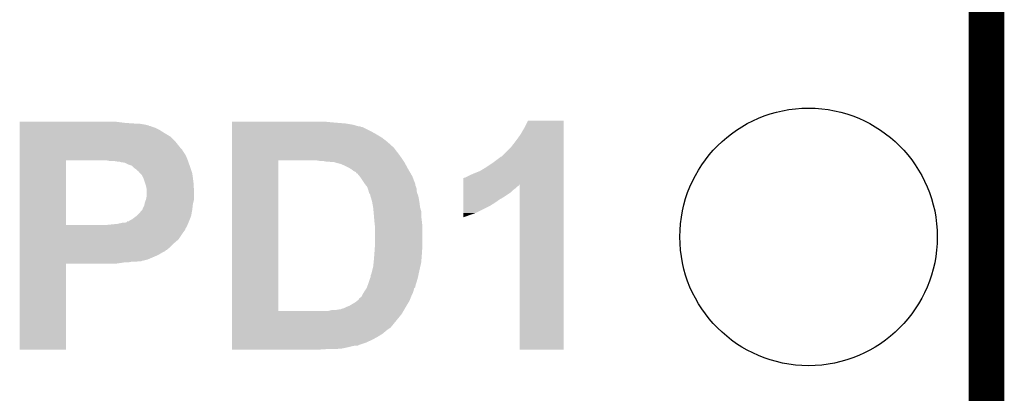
# Model space of a CAD drawing. Extents: x -1.3 to 24.2, y -3.9 to 56.
# Tile 31 of 45: x 20 to 24.2, y 26.4 to 28. Entities that reach past the tile are written whole.
import ezdxf

# ---------------------------------------------------------------- set-up
doc = ezdxf.new("R2010")
doc.units = 0
doc.layers.get('0').update_dxf_attribs({"linetype": 'CONTINUOUS'})
for name, color, linetype in [('LIFE_METRICS_CLICK_V101_GKO', 9, 'CONTINUOUS'), ('LIFE_METRICS_CLICK_V101_GTO', 11, 'CONTINUOUS'), ('LIFE_METRICS_CLICK_V101_GTS', 8, 'CONTINUOUS')]:
    doc.layers.add(name, color=color, linetype=linetype)

# ---------------------------------------------------------------- blocks, each defined once
blk = doc.blocks.new('ROUND_104')
blk.add_circle((0, 0), 0.5512)

msp = doc.modelspace()

# ---------------------------------------------------------------- linework, layer by layer
at = {"layer": 'LIFE_METRICS_CLICK_V101_GKO', "const_width": 0.1524}
msp.add_lwpolyline([(24.13, -1.27), (24.13, 55.88)], dxfattribs=at)
at = {"layer": 'LIFE_METRICS_CLICK_V101_GTO'}
for points in [[(19.98982, 27.53868), (19.989822, 27.54376), (20.44192, 27.53868), (20.40128, 27.54376)], [(19.98982, 27.53614), (19.98982, 27.53868), (20.480018, 27.53614), (20.44192, 27.53868)], [(19.98982, 27.53106), (19.98982, 27.53614), (20.52828, 27.53106), (20.497802, 27.53614)], [(20.89914, 27.54122), (20.899142, 27.54376), (21.32584, 27.54122), (21.30044, 27.54376)], [(20.89914, 27.53614), (20.89914, 27.54122), (21.3868, 27.53614), (21.32584, 27.54122)], [(20.89914, 27.53106), (20.89914, 27.53614), (21.417282, 27.53106), (21.3868, 27.53614)], [(22.15134, 27.51836), (22.166582, 27.548818), (22.318978, 27.51836), (22.31898, 27.548818)], [(22.166582, 27.548818), (22.166594, 27.54884), (22.31898, 27.548818), (22.166594, 27.54884)], [(19.98982, 27.52852), (19.98982, 27.53106), (20.538442, 27.52852), (20.52828, 27.53106)], [(19.98982, 27.528514), (19.98982, 27.52852), (20.540986, 27.528514), (20.538442, 27.52852)], [(19.98982, 27.52598), (19.98982, 27.528514), (20.543526, 27.52598), (20.540986, 27.528514)], [(19.98982, 27.525978), (19.98982, 27.52598), (20.548604, 27.525978), (20.543526, 27.52598)], [(19.98982, 27.52344), (19.98982, 27.525978), (20.553682, 27.52344), (20.548604, 27.525978)], [(19.98982, 27.51836), (19.98982, 27.52344), (20.56892, 27.51836), (20.553682, 27.52344)], [(19.98982, 27.5082), (19.98982, 27.51836), (20.589238, 27.5082), (20.56892, 27.51836)], [(19.98982, 27.4955), (19.98982, 27.5082), (20.60956, 27.4955), (20.589238, 27.5082)], [(19.98982, 27.480258), (19.98982, 27.4955), (20.634962, 27.480258), (20.60956, 27.4955)], [(20.89914, 27.52344), (20.89914, 27.53106), (21.442682, 27.52344), (21.417282, 27.53106)], [(20.89914, 27.523438), (20.89914, 27.52344), (21.447764, 27.523438), (21.442682, 27.52344)], [(20.89914, 27.5209), (20.89914, 27.523438), (21.452844, 27.5209), (21.447764, 27.523438)], [(20.89914, 27.520898), (20.89914, 27.5209), (21.457924, 27.520898), (21.452844, 27.5209)], [(20.89914, 27.50312), (20.89914, 27.520898), (21.49348, 27.50312), (21.457924, 27.520898)], [(20.89914, 27.49042), (20.89914, 27.50312), (21.51634, 27.49042), (21.49348, 27.50312)], [(22.133562, 27.48788), (22.15134, 27.51836), (22.318978, 27.48788), (22.318978, 27.51836)], [(19.989818, 27.432), (19.98982, 27.457398), (20.67814, 27.432), (20.657822, 27.457398)], [(19.98982, 27.457398), (19.98982, 27.480258), (20.657822, 27.457398), (20.634962, 27.480258)], [(20.899138, 27.43454), (20.89914, 27.4574), (21.59, 27.43454), (21.5646, 27.4574)], [(20.89914, 27.47518), (20.89914, 27.49042), (21.54174, 27.47518), (21.51634, 27.49042)], [(20.89914, 27.4574), (20.89914, 27.47518), (21.5646, 27.4574), (21.54174, 27.47518)], [(22.09546, 27.437082), (22.11324, 27.45994), (22.318976, 27.437082), (22.318978, 27.45994)], [(22.11324, 27.45994), (22.133562, 27.48788), (22.318978, 27.45994), (22.318978, 27.48788)], [(19.989818, 27.424376), (19.989818, 27.432), (20.685762, 27.424376), (20.67814, 27.432)], [(19.989818, 27.419298), (19.989818, 27.424376), (20.688302, 27.419298), (20.685762, 27.424376)], [(19.989818, 27.404058), (19.989818, 27.419298), (20.69846, 27.404058), (20.688302, 27.419298)], [(20.899138, 27.431998), (20.899138, 27.43454), (21.59254, 27.431998), (21.59, 27.43454)], [(20.899138, 27.42184), (20.899138, 27.431998), (21.60016, 27.42184), (21.59254, 27.431998)], [(20.899138, 27.40914), (20.899138, 27.42184), (21.61032, 27.40914), (21.60016, 27.42184)], [(20.899138, 27.39136), (20.899138, 27.40914), (21.62302, 27.39136), (21.61032, 27.40914)], [(22.052286, 27.393906), (22.09546, 27.437082), (22.318976, 27.393906), (22.318976, 27.437082)], [(19.989812, 27.101822), (19.989818, 27.37864), (20.18792, 27.101822), (20.187922, 27.37864)], [(19.989818, 27.3939), (19.989818, 27.404058), (20.70354, 27.3939), (20.69846, 27.404058)], [(19.989818, 27.3812), (19.989818, 27.3939), (20.70862, 27.3812), (20.70354, 27.3939)], [(19.989818, 27.37866), (19.989818, 27.3812), (20.709544, 27.37866), (20.70862, 27.3812)], [(19.989818, 27.37864), (19.989818, 27.37866), (20.187922, 27.37864), (20.3327, 27.37866)], [(20.373342, 27.37612), (20.360642, 27.37866), (20.710468, 27.37612), (20.709544, 27.37866)], [(20.406362, 27.37358), (20.391122, 27.37612), (20.711392, 27.37358), (20.710468, 27.37612)], [(20.416524, 27.373578), (20.406362, 27.37358), (20.711392, 27.373578), (20.711392, 27.37358)], [(20.421604, 27.37104), (20.416524, 27.373578), (20.712316, 27.37104), (20.711392, 27.373578)], [(20.439382, 27.368498), (20.421604, 27.37104), (20.71324, 27.368498), (20.712316, 27.37104)], [(20.454622, 27.36088), (20.439382, 27.368498), (20.71601, 27.36088), (20.71324, 27.368498)], [(20.899122, 26.733522), (20.899138, 27.37864), (21.09724, 26.733522), (21.097242, 27.37864)], [(20.899138, 27.37866), (20.899138, 27.39136), (21.631488, 27.37866), (21.62302, 27.39136)], [(20.899138, 27.37864), (20.899138, 27.37866), (21.097242, 27.37864), (21.22424, 27.37866)], [(21.275042, 27.37612), (21.259802, 27.37866), (21.63318, 27.37612), (21.631488, 27.37866)], [(21.300442, 27.37358), (21.287742, 27.37612), (21.634874, 27.37358), (21.63318, 27.37612)], [(21.325842, 27.37104), (21.30806, 27.37358), (21.636568, 27.37104), (21.634874, 27.37358)], [(21.336002, 27.371038), (21.325842, 27.37104), (21.636568, 27.371038), (21.636568, 27.37104)], [(21.34362, 27.368502), (21.336002, 27.371038), (21.638258, 27.368502), (21.636568, 27.371038)], [(21.363942, 27.363418), (21.34362, 27.368502), (21.641032, 27.363418), (21.638258, 27.368502)], [(21.98624, 27.348178), (22.01672, 27.3685), (22.318974, 27.348178), (22.318974, 27.3685)], [(22.01672, 27.3685), (22.0472, 27.391362), (22.318974, 27.3685), (22.318976, 27.391362)], [(22.0472, 27.391362), (22.049746, 27.3939), (22.318976, 27.391362), (22.318976, 27.3939)], [(22.049746, 27.3939), (22.052286, 27.393906), (22.318976, 27.3939), (22.318976, 27.393906)], [(20.469862, 27.355796), (20.454622, 27.36088), (20.717858, 27.355796), (20.71601, 27.36088)], [(20.4724, 27.35326), (20.469862, 27.355796), (20.71878, 27.35326), (20.717858, 27.355796)], [(20.48002, 27.34564), (20.4724, 27.35326), (20.72132, 27.34564), (20.71878, 27.35326)], [(20.487642, 27.340558), (20.48002, 27.34564), (20.723014, 27.340558), (20.72132, 27.34564)], [(20.495264, 27.332938), (20.487642, 27.340558), (20.725554, 27.332938), (20.723014, 27.340558)], [(20.50034, 27.330386), (20.495264, 27.332938), (20.726406, 27.330386), (20.725554, 27.332938)], [(20.500346, 27.327854), (20.50034, 27.330386), (20.72725, 27.327854), (20.726406, 27.330386)], [(20.505422, 27.322778), (20.500346, 27.327854), (20.72894, 27.322778), (20.72725, 27.327854)], [(20.513042, 27.315156), (20.505422, 27.322778), (20.729958, 27.315156), (20.72894, 27.322778)], [(21.38172, 27.3558), (21.363942, 27.363418), (21.645188, 27.3558), (21.641032, 27.363418)], [(21.396958, 27.34818), (21.38172, 27.3558), (21.649344, 27.34818), (21.645188, 27.3558)], [(21.40966, 27.34056), (21.396958, 27.34818), (21.6535, 27.34056), (21.649344, 27.34818)], [(21.419822, 27.33294), (21.40966, 27.34056), (21.657946, 27.33294), (21.6535, 27.34056)], [(21.429982, 27.327854), (21.419822, 27.33294), (21.660914, 27.327854), (21.657946, 27.33294)], [(21.432534, 27.32278), (21.429982, 27.327854), (21.663874, 27.32278), (21.660914, 27.327854)], [(21.435066, 27.322772), (21.432534, 27.32278), (21.663878, 27.322772), (21.663874, 27.32278)], [(21.445642, 27.310082), (21.435066, 27.322772), (21.67128, 27.310082), (21.663878, 27.322772)], [(21.91766, 27.31516), (21.93544, 27.32278), (22.318974, 27.31516), (22.318974, 27.32278)], [(21.93544, 27.32278), (21.960842, 27.33294), (22.318974, 27.32278), (22.318974, 27.33294)], [(21.960842, 27.33294), (21.98624, 27.348178), (22.318974, 27.33294), (22.318974, 27.348178)], [(20.52066, 27.299918), (20.513042, 27.315156), (20.73199, 27.299918), (20.729958, 27.315156)], [(20.52574, 27.28468), (20.52066, 27.299918), (20.73402, 27.28468), (20.73199, 27.299918)], [(20.53082, 27.269438), (20.52574, 27.28468), (20.734974, 27.269438), (20.73402, 27.28468)], [(21.44776, 27.30754), (21.445642, 27.310082), (21.672258, 27.30754), (21.67128, 27.310082)], [(21.46808, 27.27706), (21.44776, 27.30754), (21.68398, 27.27706), (21.672258, 27.30754)], [(21.889738, 27.27452), (21.889742, 27.30246), (22.318972, 27.27452), (22.318974, 27.30246)], [(21.889742, 27.30246), (21.89226, 27.302482), (22.318974, 27.30246), (22.318974, 27.302482)], [(21.89226, 27.302482), (21.892282, 27.305), (22.318974, 27.302482), (22.318974, 27.305)], [(21.892282, 27.305), (21.897344, 27.305002), (22.318974, 27.305), (22.318974, 27.305002)], [(21.897344, 27.305002), (21.91766, 27.31516), (22.318974, 27.305002), (22.318974, 27.31516)], [(20.53336, 27.256738), (20.53082, 27.269438), (20.735768, 27.256738), (20.734974, 27.269438)], [(20.53336, 27.244042), (20.53336, 27.256738), (20.73656, 27.244042), (20.735768, 27.256738)], [(20.53336, 27.223718), (20.53336, 27.244042), (20.73656, 27.223718), (20.73656, 27.244042)], [(21.468084, 27.277056), (21.46808, 27.27706), (21.68398, 27.277056), (21.68398, 27.27706)], [(21.472148, 27.271976), (21.468084, 27.277056), (21.683982, 27.271976), (21.68398, 27.277056)], [(21.47621, 27.266898), (21.472148, 27.271976), (21.68652, 27.266898), (21.683982, 27.271976)], [(21.47824, 27.264358), (21.47621, 27.266898), (21.687368, 27.264358), (21.68652, 27.266898)], [(21.479934, 27.259276), (21.47824, 27.264358), (21.68906, 27.259276), (21.687368, 27.264358)], [(21.482474, 27.251658), (21.479934, 27.259276), (21.68906, 27.251658), (21.68906, 27.259276)], [(21.483318, 27.24912), (21.482474, 27.251658), (21.689568, 27.24912), (21.68906, 27.251658)], [(21.485862, 27.238958), (21.483318, 27.24912), (21.691602, 27.238958), (21.689568, 27.24912)], [(21.485862, 27.238956), (21.485862, 27.238958), (21.691604, 27.238956), (21.691602, 27.238958)], [(21.49094, 27.231336), (21.485862, 27.238956), (21.69465, 27.231336), (21.691604, 27.238956)], [(21.88973, 27.221182), (21.889732, 27.2415), (22.062442, 27.221182), (22.09292, 27.2415)], [(21.889732, 27.2415), (21.889734, 27.251658), (22.09292, 27.2415), (22.10308, 27.251658)], [(21.889734, 27.251658), (21.889736, 27.25928), (22.10308, 27.251658), (22.113238, 27.25928)], [(21.889736, 27.269438), (21.889738, 27.274506), (22.125934, 27.269438), (22.128474, 27.274506)], [(21.889736, 27.266898), (21.889736, 27.269438), (22.12086, 27.266898), (22.125934, 27.269438)], [(21.889736, 27.25928), (21.889736, 27.266898), (22.113238, 27.25928), (22.12086, 27.266898)], [(21.889738, 27.274506), (21.889738, 27.27452), (22.128474, 27.274506), (22.130998, 27.27452)], [(22.13102, 26.568422), (22.130998, 27.27452), (22.318958, 26.568422), (22.318972, 27.27452)], [(20.524214, 27.190698), (20.52574, 27.198318), (20.73148, 27.190698), (20.733384, 27.198318)], [(20.52574, 27.198318), (20.530818, 27.211018), (20.733384, 27.198318), (20.73656, 27.211018)], [(20.530818, 27.211018), (20.53336, 27.223718), (20.73656, 27.211018), (20.73656, 27.223718)], [(21.49094, 27.228796), (21.49094, 27.231336), (21.695666, 27.228796), (21.69465, 27.231336)], [(21.491702, 27.226258), (21.49094, 27.228796), (21.69668, 27.226258), (21.695666, 27.228796)], [(21.495512, 27.21356), (21.491702, 27.226258), (21.69922, 27.21356), (21.69668, 27.226258)], [(21.49856, 27.2034), (21.495512, 27.21356), (21.700914, 27.2034), (21.69922, 27.21356)], [(21.499484, 27.19832), (21.49856, 27.2034), (21.70176, 27.19832), (21.700914, 27.2034)], [(21.50318, 27.177998), (21.499484, 27.19832), (21.7043, 27.177998), (21.70176, 27.19832)], [(21.889726, 27.185622), (21.889728, 27.19832), (22.00656, 27.185622), (22.02688, 27.19832)], [(21.889728, 27.21102), (21.88973, 27.221182), (22.044658, 27.21102), (22.062442, 27.221182)], [(21.889728, 27.19832), (21.889728, 27.21102), (22.02688, 27.19832), (22.044658, 27.21102)], [(20.502878, 27.1526), (20.5105, 27.162758), (20.726168, 27.1526), (20.728014, 27.162758)], [(20.5105, 27.162758), (20.515576, 27.167838), (20.728014, 27.162758), (20.728938, 27.167838)], [(20.515576, 27.16784), (20.51812, 27.175458), (20.72894, 27.16784), (20.729786, 27.175458)], [(20.515576, 27.167838), (20.515576, 27.16784), (20.728938, 27.167838), (20.72894, 27.16784)], [(20.51812, 27.175458), (20.523198, 27.185618), (20.729786, 27.175458), (20.730914, 27.185618)], [(20.523198, 27.185618), (20.524214, 27.190698), (20.730914, 27.185618), (20.73148, 27.190698)], [(21.50364, 27.175462), (21.50318, 27.177998), (21.705026, 27.175462), (21.7043, 27.177998)], [(21.505026, 27.160218), (21.50364, 27.175462), (21.70938, 27.160218), (21.705026, 27.175462)], [(21.50618, 27.14752), (21.505026, 27.160218), (21.70938, 27.14752), (21.70938, 27.160218)], [(21.889722, 27.1526), (21.889726, 27.185622), (21.940518, 27.1526), (22.00656, 27.185622)], [(20.408898, 27.10688), (20.431758, 27.11196), (20.710312, 27.10688), (20.71257, 27.11196)], [(20.441916, 27.11196), (20.449524, 27.114496), (20.71257, 27.11196), (20.713698, 27.114496)], [(20.449524, 27.1145), (20.44954, 27.117018), (20.7137, 27.1145), (20.714706, 27.117018)], [(20.449524, 27.114496), (20.449524, 27.1145), (20.713698, 27.114496), (20.7137, 27.1145)], [(20.44954, 27.117018), (20.457154, 27.11704), (20.714706, 27.117018), (20.714714, 27.11704)], [(20.457154, 27.11704), (20.46224, 27.122118), (20.714714, 27.11704), (20.716746, 27.122118)], [(20.46224, 27.122118), (20.472398, 27.1272), (20.716746, 27.122118), (20.718778, 27.1272)], [(20.472398, 27.1272), (20.489328, 27.139898), (20.718778, 27.1272), (20.723858, 27.139898)], [(20.489328, 27.139898), (20.492718, 27.14244), (20.723858, 27.139898), (20.72432, 27.14244)], [(20.492718, 27.14244), (20.502878, 27.1526), (20.72432, 27.14244), (20.726168, 27.1526)], [(21.506816, 27.1399), (21.50618, 27.14752), (21.70938, 27.1399), (21.70938, 27.14752)], [(21.50872, 27.11704), (21.506816, 27.1399), (21.71207, 27.11704), (21.70938, 27.1399)], [(21.510978, 27.096718), (21.50872, 27.11704), (21.71446, 27.096718), (21.71207, 27.11704)], [(21.88972, 27.13485), (21.889722, 27.1526), (21.88972, 27.13485), (21.940518, 27.1526)], [(19.98981, 27.09164), (19.989812, 27.1018), (20.703538, 27.09164), (20.708054, 27.1018)], [(19.98981, 27.089096), (19.98981, 27.09164), (20.701, 27.089096), (20.703538, 27.09164)], [(19.98981, 27.081478), (19.98981, 27.089096), (20.698458, 27.081478), (20.701, 27.089096)], [(19.98981, 27.07132), (19.98981, 27.081478), (20.69084, 27.07132), (20.698458, 27.081478)], [(19.98981, 27.040838), (19.98981, 27.07132), (20.670518, 27.040838), (20.69084, 27.07132)], [(19.989812, 27.1018), (19.989812, 27.101822), (20.358102, 27.1018), (20.18792, 27.101822)], [(20.358102, 27.1018), (20.408898, 27.10688), (20.708054, 27.1018), (20.710312, 27.10688)], [(21.51126, 27.094178), (21.510978, 27.096718), (21.71446, 27.094178), (21.71446, 27.096718)], [(21.51126, 27.01544), (21.51126, 27.094178), (21.71446, 27.01544), (21.71446, 27.094178)], [(19.98981, 27.025602), (19.98981, 27.040838), (20.65274, 27.025602), (20.670518, 27.040838)], [(19.989808, 27.01036), (19.98981, 27.025602), (20.6375, 27.01036), (20.65274, 27.025602)], [(19.989808, 26.99512), (19.989808, 27.01036), (20.619714, 26.99512), (20.6375, 27.01036)], [(19.989808, 26.995114), (19.989808, 26.99512), (20.617174, 26.995114), (20.619714, 26.99512)], [(19.989808, 26.990038), (19.989808, 26.995114), (20.612096, 26.990038), (20.617174, 26.995114)], [(19.989808, 26.98496), (19.989808, 26.990038), (20.601942, 26.98496), (20.612096, 26.990038)], [(19.989808, 26.97734), (19.989808, 26.98496), (20.58924, 26.97734), (20.601942, 26.98496)], [(21.50872, 26.97988), (21.509444, 26.990038), (21.71192, 26.97988), (21.71192, 26.990038)], [(21.509444, 26.990038), (21.510352, 27.002738), (21.71192, 26.990038), (21.71446, 27.002738)], [(21.510352, 27.002738), (21.51126, 27.01544), (21.71446, 27.002738), (21.71446, 27.01544)], [(19.989808, 26.96972), (19.989808, 26.97734), (20.574, 26.96972), (20.58924, 26.97734)], [(19.989808, 26.95448), (19.989808, 26.96972), (20.538438, 26.95448), (20.574, 26.96972)], [(19.989808, 26.9494), (19.989808, 26.95448), (20.518118, 26.9494), (20.538438, 26.95448)], [(19.989808, 26.949398), (19.989808, 26.9494), (20.515576, 26.949398), (20.518118, 26.9494)], [(19.989808, 26.94686), (19.989808, 26.949398), (20.510496, 26.94686), (20.515576, 26.949398)], [(19.989808, 26.94432), (19.989808, 26.94686), (20.487638, 26.94432), (20.497798, 26.94686)], [(19.989808, 26.94178), (19.989808, 26.94432), (20.454618, 26.94178), (20.467318, 26.94432)], [(21.505418, 26.94178), (21.50618, 26.9494), (21.70938, 26.94178), (21.709966, 26.9494)], [(21.50618, 26.9494), (21.508296, 26.9748), (21.709966, 26.9494), (21.71192, 26.9748)], [(21.508296, 26.9748), (21.50872, 26.97988), (21.71192, 26.9748), (21.71192, 26.97988)], [(19.9898, 26.568422), (19.989808, 26.936678), (20.187898, 26.568422), (20.18792, 26.936678)], [(19.989808, 26.93924), (19.989808, 26.94178), (20.4216, 26.93924), (20.436838, 26.94178)], [(19.989808, 26.9367), (19.989808, 26.93924), (20.403818, 26.9367), (20.4216, 26.93924)], [(19.989808, 26.936678), (19.989808, 26.9367), (20.18792, 26.936678), (20.403818, 26.9367)], [(21.49602, 26.893518), (21.49983, 26.90876), (21.698492, 26.893518), (21.70176, 26.90876)], [(21.49983, 26.90876), (21.50364, 26.924), (21.70176, 26.90876), (21.705276, 26.924)], [(21.50364, 26.924), (21.505418, 26.94178), (21.705276, 26.924), (21.70938, 26.94178)], [(21.48332, 26.85288), (21.490092, 26.873202), (21.687888, 26.85288), (21.69414, 26.873202)], [(21.490092, 26.873202), (21.490938, 26.875738), (21.69414, 26.873202), (21.694682, 26.875738)], [(21.490938, 26.875738), (21.49094, 26.878258), (21.694682, 26.875738), (21.695222, 26.878258)], [(21.49094, 26.878258), (21.493458, 26.87828), (21.695222, 26.878258), (21.695228, 26.87828)], [(21.493458, 26.87828), (21.49348, 26.888436), (21.695228, 26.87828), (21.697404, 26.888436)], [(21.49348, 26.888436), (21.49602, 26.893518), (21.697404, 26.888436), (21.698492, 26.893518)], [(21.46249, 26.81224), (21.46554, 26.817322), (21.67382, 26.81224), (21.675512, 26.817322)], [(21.46554, 26.817322), (21.467232, 26.819862), (21.675512, 26.817322), (21.67636, 26.819862)], [(21.467232, 26.819862), (21.474, 26.830014), (21.67636, 26.819862), (21.678898, 26.830014)], [(21.474, 26.830014), (21.475698, 26.832558), (21.678898, 26.830014), (21.681438, 26.832558)], [(21.475698, 26.832558), (21.476648, 26.835094), (21.681438, 26.832558), (21.683974, 26.835094)], [(21.476648, 26.835094), (21.478554, 26.840176), (21.683974, 26.835094), (21.68398, 26.840176)], [(21.478554, 26.840176), (21.48332, 26.85288), (21.68398, 26.840176), (21.687888, 26.85288)], [(21.427438, 26.771598), (21.433788, 26.776678), (21.65553, 26.771598), (21.65858, 26.776678)], [(21.433788, 26.776678), (21.440138, 26.781758), (21.65858, 26.776678), (21.66061, 26.781758)], [(21.440138, 26.781758), (21.442678, 26.7843), (21.66061, 26.781758), (21.661628, 26.7843)], [(21.442678, 26.7843), (21.445218, 26.789374), (21.661628, 26.7843), (21.663658, 26.789374)], [(21.445218, 26.789374), (21.452836, 26.79446), (21.663658, 26.789374), (21.665692, 26.79446)], [(21.452836, 26.79446), (21.456648, 26.80208), (21.665692, 26.79446), (21.66874, 26.80208)], [(21.456648, 26.80208), (21.45792, 26.80462), (21.66874, 26.80208), (21.67001, 26.80462)], [(21.45792, 26.80462), (21.46249, 26.81224), (21.67001, 26.80462), (21.67382, 26.81224)], [(20.899122, 26.7335), (20.899122, 26.733522), (21.308058, 26.7335), (21.09724, 26.733522)], [(20.899122, 26.7208), (20.899122, 26.7335), (21.62556, 26.7208), (21.632968, 26.7335)], [(21.308058, 26.7335), (21.328378, 26.73858), (21.632968, 26.7335), (21.63593, 26.73858)], [(21.346158, 26.73858), (21.361398, 26.74112), (21.63593, 26.73858), (21.637412, 26.74112)], [(21.363936, 26.74112), (21.369018, 26.74366), (21.637412, 26.74112), (21.638894, 26.74366)], [(21.369018, 26.74366), (21.379178, 26.746198), (21.638894, 26.74366), (21.640374, 26.746198)], [(21.379178, 26.746198), (21.38934, 26.75128), (21.640374, 26.746198), (21.64334, 26.75128)], [(21.38934, 26.75128), (21.402042, 26.75636), (21.64334, 26.75128), (21.646388, 26.75636)], [(21.402042, 26.75636), (21.427438, 26.771598), (21.646388, 26.75636), (21.65553, 26.771598)], [(20.899122, 26.664922), (20.899122, 26.7208), (21.579842, 26.664922), (21.62556, 26.7208)], [(20.89912, 26.64968), (20.899122, 26.6573), (21.55952, 26.64968), (21.56968, 26.6573)], [(20.89912, 26.63698), (20.89912, 26.64968), (21.544278, 26.63698), (21.55952, 26.64968)], [(20.899122, 26.66238), (20.899122, 26.664922), (21.5773, 26.66238), (21.579842, 26.664922)], [(20.899122, 26.6573), (20.899122, 26.66238), (21.56968, 26.6573), (21.5773, 26.66238)], [(20.89912, 26.624282), (20.89912, 26.63698), (21.52396, 26.624282), (21.544278, 26.63698)], [(20.89912, 26.61158), (20.89912, 26.624282), (21.5011, 26.61158), (21.52396, 26.624282)], [(20.89912, 26.59888), (20.89912, 26.61158), (21.473158, 26.59888), (21.5011, 26.61158)], [(20.187898, 26.5684), (19.9898, 26.568422), (20.187898, 26.5684), (20.187898, 26.568422)], [(20.89912, 26.58872), (20.89912, 26.59888), (21.442676, 26.58872), (21.473158, 26.59888)], [(20.89912, 26.588698), (20.89912, 26.58872), (21.44014, 26.588698), (21.442676, 26.58872)], [(20.89912, 26.58618), (20.89912, 26.588698), (21.440118, 26.58618), (21.44014, 26.588698)], [(20.89912, 26.58364), (20.89912, 26.58618), (21.41474, 26.58364), (21.429978, 26.58618)], [(20.89912, 26.57856), (20.89912, 26.58364), (21.39442, 26.57856), (21.41474, 26.58364)], [(20.89912, 26.57348), (20.89912, 26.57856), (21.371558, 26.57348), (21.39442, 26.57856)], [(20.89912, 26.57094), (20.89912, 26.57348), (21.341082, 26.57094), (21.371558, 26.57348)], [(20.89912, 26.568422), (20.89912, 26.57094), (21.26775, 26.568422), (21.30552, 26.57094)], [(21.267422, 26.5684), (20.89912, 26.568422), (21.267422, 26.5684), (21.26775, 26.568422)], [(22.318958, 26.5684), (22.13102, 26.568422), (22.318958, 26.5684), (22.318958, 26.568422)]]:
    msp.add_solid(points, dxfattribs=at)

# ---------------------------------------------------------------- block references
at = {"layer": 'LIFE_METRICS_CLICK_V101_GTS'}
msp.add_blockref('ROUND_104', (23.368, 27.051), dxfattribs=at)

doc.saveas('drawing.dxf')
